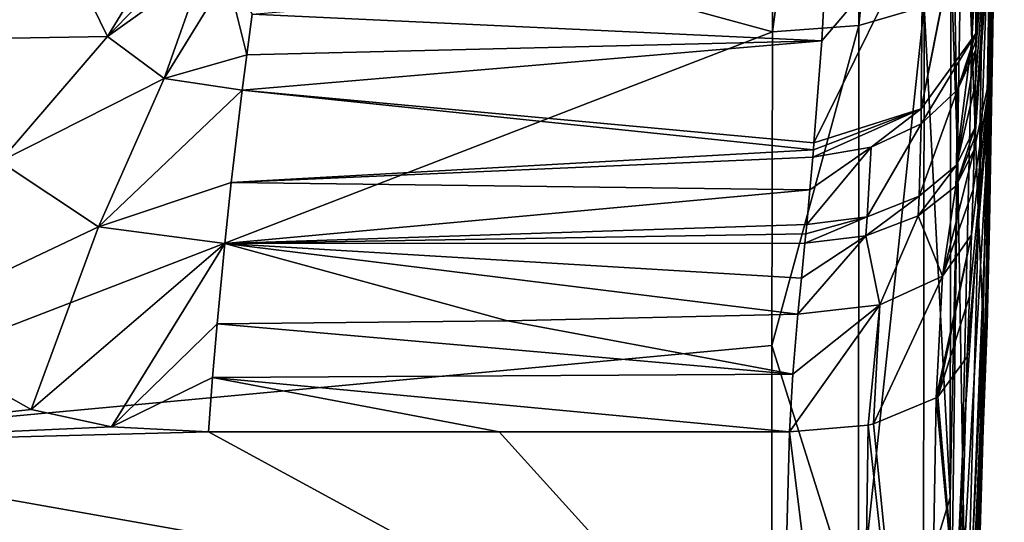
# Model space of a CAD drawing. Header units: metres. Extents: x -147 to 294, y -23 to 81.
# Tile 44 of 256: x 142.29 to 152.77, y -12.32 to -6.97. Entities that reach past the tile are written whole.
import ezdxf

# ---------------------------------------------------------------- set-up
doc = ezdxf.new("R2010")
doc.units = ezdxf.units.M
doc.layers.add('solid_AVA_153', color=7, linetype='CONTINUOUS')

msp = doc.modelspace()

# ---------------------------------------------------------------- linework, layer by layer
at = {"layer": 'solid_AVA_153'}
for points in [[(138.899994, -3.993908, 22.650578), (150.299973, -7.102334, 21.875942), (150.325775, -0.000002, 23)], [(151.246475, -0.000001, 22.762024), (150.325775, -0.000002, 23), (150.299973, -7.102334, 21.875942)], [(151.217911, -7.032546, 21.649996), (151.246475, -0.000001, 22.762024), (150.299973, -7.102334, 21.875942)], [(151.939529, 0, 22.102907), (151.246475, -0.000001, 22.762024), (151.217911, -7.032546, 21.649996)], [(151.912048, -6.83064, 21.023771), (151.939529, 0, 22.102907), (151.217911, -7.032546, 21.649996)], [(152.584579, -10.22092, -5.021813), (152.733582, 0, -8.681464), (152.706955, 0, -3.710917)], [(152.608002, -9.141561, -10.159876), (152.733582, 0, -8.681464), (152.584579, -10.22092, -5.021813)], [(152.584579, -10.22092, -5.021813), (152.706955, 0, -3.710917), (152.688599, 0, 0.000003)], [(152.657379, -5.299053, 0.000003), (152.584579, -10.22092, -5.021813), (152.688599, 0, 0.000003)], [(152.608002, -9.141561, -10.159876), (152.766327, 0, -14.3217), (152.733582, 0, -8.681464)], [(152.633453, -7.480734, -15.219829), (152.766327, 0, -14.3217), (152.608002, -9.141561, -10.159876)], [(152.633453, -7.480734, -15.219829), (152.659805, -5.358029, -19.959303), (152.766327, 0, -14.3217)], [(152.739014, -3.399882, -21.239639), (152.462296, -7.290513, -20.935604), (152.717285, -3.788273, -21.443432)], [(152.717361, -4.121246, -20.202629), (152.462296, -7.290513, -20.935604), (152.739014, -3.399882, -21.239639)], [(152.485001, -3.51912, 13.208054), (152.330231, -4.709014, 17.627546), (152.420837, -7.190202, 13.77856)], [(152.571091, -4.49962, 9.047288), (152.485001, -3.51912, 13.208054), (152.420837, -7.190202, 13.77856)], [(152.717285, -3.788273, -21.443432), (152.46283, -7.117789, -21.121222), (152.453201, -5.053329, -24.482506)], [(152.462296, -7.290513, -20.935604), (152.46283, -7.117789, -21.121222), (152.717285, -3.788273, -21.443432)], [(138.899994, -3.993908, 22.650578), (138.899994, -11.5, 19.918585), (150.299973, -7.102334, 21.875942)], [(152.717361, -4.121246, -20.202629), (152.451218, -8.123974, -20.114086), (152.460342, -7.649328, -20.547966)], [(152.659805, -5.358029, -19.959303), (152.451218, -8.123974, -20.114086), (152.717361, -4.121246, -20.202629)], [(152.717361, -4.121246, -20.202629), (152.460342, -7.649328, -20.547966), (152.462296, -7.290513, -20.935604)], [(152.269516, -8.392143, 17.610579), (152.201736, -4.426976, 20.728704), (152.198013, -6.324471, 20.229523)], [(152.330231, -4.709014, 17.627546), (152.201736, -4.426976, 20.728704), (152.269516, -8.392143, 17.610579)], [(152.571091, -4.49962, 9.047288), (152.420837, -7.190202, 13.77856), (152.490692, -9.071913, 9.502265)], [(152.630798, -5.099836, 4.628016), (152.571091, -4.49962, 9.047288), (152.490692, -9.071913, 9.502265)], [(152.420837, -7.190202, 13.77856), (152.330231, -4.709014, 17.627546), (152.269516, -8.392143, 17.610579)], [(151.882095, -7.919191, -21.881229), (152.452393, -5.007439, -24.601383), (152.453201, -5.053329, -24.482506)], [(151.882095, -7.919191, -21.881229), (151.898148, -5.932062, -24.974161), (152.452393, -5.007439, -24.601383)], [(151.882095, -7.919191, -21.881229), (152.453201, -5.053329, -24.482506), (152.46283, -7.117789, -21.121222)], [(152.630798, -5.099836, 4.628016), (152.490692, -9.071913, 9.502265), (152.539856, -10.221372, 4.863148)], [(152.630798, -5.099836, 4.628016), (152.539856, -10.221372, 4.863148), (152.563538, -10.603507, 0.000002)], [(152.630798, -5.099836, 4.628016), (152.563538, -10.603507, 0.000002), (152.657379, -5.299053, 0.000003)], [(152.657379, -5.299053, 0.000003), (152.563538, -10.603507, 0.000002), (152.584579, -10.22092, -5.021813)], [(152.659805, -5.358029, -19.959303), (152.445084, -8.357486, -19.926323), (152.448624, -8.23201, -20.023058)], [(152.633453, -7.480734, -15.219829), (152.445084, -8.357486, -19.926323), (152.659805, -5.358029, -19.959303)], [(152.659805, -5.358029, -19.959303), (152.448624, -8.23201, -20.023058), (152.451218, -8.123974, -20.114086)], [(142.813217, -6.308494, -24.230049), (141.372345, -7.182707, -22.476202), (141.054672, -5.537911, -22.971039)], [(151.898148, -5.932062, -24.974161), (150.741455, -8.283296, -22.232666), (150.823486, -7.198186, -23.61401)], [(151.882095, -7.919191, -21.881229), (150.741455, -8.283296, -22.232666), (151.898148, -5.932062, -24.974161)], [(151.898148, -5.932062, -24.974161), (150.823486, -7.198186, -23.61401), (150.868515, -6.397395, -25.158606)], [(143.851608, -6.123765, -26.239702), (143.224854, -7.151679, -23.87854), (142.813217, -6.308494, -24.230049)], [(143.851608, -6.123765, -26.239702), (144.040085, -6.304885, -26.156237), (143.224854, -7.151679, -23.87854)], [(142.813217, -6.308494, -24.230049), (143.224854, -7.151679, -23.87854), (141.372345, -7.182707, -22.476202)], [(144.040085, -6.304885, -26.156237), (144.24382, -6.424003, -26.113821), (143.224854, -7.151679, -23.87854)], [(151.912048, -6.83064, 21.023771), (152.189804, -12.055112, 17.426319), (152.198013, -6.324471, 20.229523)], [(152.269516, -8.392143, 17.610579), (152.198013, -6.324471, 20.229523), (152.189804, -12.055112, 17.426319)], [(144.24382, -6.424003, -26.113821), (143.827713, -7.598983, -23.685207), (143.224854, -7.151679, -23.87854)], [(144.24382, -6.424003, -26.113821), (144.498581, -6.503798, -26.101276), (143.827713, -7.598983, -23.685207)], [(150.868515, -6.397395, -25.158606), (150.823486, -7.198186, -23.61401), (144.765549, -6.911668, -25.19166)], [(144.498581, -6.503798, -26.101276), (144.70607, -7.345362, -24.311548), (143.827713, -7.598983, -23.685207)], [(144.498581, -6.503798, -26.101276), (144.765549, -6.911668, -25.19166), (144.70607, -7.345362, -24.311548)], [(150.823486, -7.198186, -23.61401), (144.70607, -7.345362, -24.311548), (144.765549, -6.911668, -25.19166)], [(151.912048, -6.83064, 21.023771), (151.217911, -7.032546, 21.649996), (151.214218, -13.375419, 18.416252)], [(151.906494, -12.988231, 17.881836), (151.912048, -6.83064, 21.023771), (151.214218, -13.375419, 18.416252)], [(151.906494, -12.988231, 17.881836), (152.189804, -12.055112, 17.426319), (151.912048, -6.83064, 21.023771)], [(138.899994, -11.5, 19.918585), (150.294159, -10.439131, 20.494501), (150.299973, -7.102334, 21.875942)], [(151.217911, -7.032546, 21.649996), (150.299973, -7.102334, 21.875942), (150.294159, -10.439131, 20.494501)], [(151.214218, -13.375419, 18.416252), (151.217911, -7.032546, 21.649996), (150.294159, -10.439131, 20.494501)], [(151.882111, -8.079421, -21.713781), (151.882095, -7.919191, -21.881229), (152.46283, -7.117789, -21.121222)], [(152.268051, -7.719973, -21.353453), (151.882111, -8.079421, -21.713781), (152.46283, -7.117789, -21.121222)], [(152.268051, -7.719973, -21.353453), (152.46283, -7.117789, -21.121222), (152.462479, -7.202214, -21.030321)], [(152.462296, -7.290513, -20.935604), (152.462479, -7.202214, -21.030321), (152.46283, -7.117789, -21.121222)], [(143.224854, -7.151679, -23.87854), (142.081223, -8.481938, -21.949457), (141.372345, -7.182707, -22.476202)], [(143.224854, -7.151679, -23.87854), (143.827713, -7.598983, -23.685207), (142.081223, -8.481938, -21.949457)], [(150.823486, -7.198186, -23.61401), (144.657654, -7.720986, -23.65906), (144.70607, -7.345362, -24.311548)], [(150.823486, -7.198186, -23.61401), (150.741455, -8.283296, -22.232666), (144.657654, -7.720986, -23.65906)], [(152.268051, -7.719973, -21.353453), (152.462479, -7.202214, -21.030321), (152.462296, -7.290513, -20.935604)], [(152.420837, -7.190202, 13.77856), (152.269516, -8.392143, 17.610579), (152.320847, -11.590572, 13.910863)], [(152.490692, -9.071913, 9.502265), (152.420837, -7.190202, 13.77856), (152.320847, -11.590572, 13.910863)], [(152.258942, -8.520795, -20.606449), (152.462296, -7.290513, -20.935604), (152.460342, -7.649328, -20.547966)], [(152.258942, -8.520795, -20.606449), (152.268051, -7.719973, -21.353453), (152.462296, -7.290513, -20.935604)], [(144.70607, -7.345362, -24.311548), (144.657654, -7.720986, -23.65906), (143.827713, -7.598983, -23.685207)], [(152.633453, -7.480734, -15.219829), (152.223419, -17.666899, -11.753711), (152.285477, -13.592897, -16.348017)], [(152.633453, -7.480734, -15.219829), (152.608002, -9.141561, -10.159876), (152.223419, -17.666899, -11.753711)], [(152.633453, -7.480734, -15.219829), (152.285477, -13.592897, -16.348017), (152.371552, -10.559393, -18.485107)], [(152.394791, -9.912636, -18.873209), (152.633453, -7.480734, -15.219829), (152.371552, -10.559393, -18.485107)], [(152.394791, -9.912636, -18.873209), (152.417953, -9.26013, -19.279236), (152.633453, -7.480734, -15.219829)], [(152.417953, -9.26013, -19.279236), (152.433746, -8.779311, -19.603882), (152.633453, -7.480734, -15.219829)], [(152.433746, -8.779311, -19.603882), (152.445084, -8.357486, -19.926323), (152.633453, -7.480734, -15.219829)], [(143.827713, -7.598983, -23.685207), (143.130371, -9.176477, -21.628286), (142.081223, -8.481938, -21.949457)], [(143.827713, -7.598983, -23.685207), (144.657654, -7.720986, -23.65906), (143.130371, -9.176477, -21.628286)], [(144.657654, -7.720986, -23.65906), (144.541061, -8.703504, -22.278402), (143.130371, -9.176477, -21.628286)], [(150.735596, -8.358459, -22.154545), (144.541061, -8.703504, -22.278402), (144.657654, -7.720986, -23.65906)], [(150.741455, -8.283296, -22.232666), (150.735596, -8.358459, -22.154545), (144.657654, -7.720986, -23.65906)], [(151.861694, -8.848696, -21.020643), (151.882111, -8.079421, -21.713781), (152.268051, -7.719973, -21.353453)], [(152.258942, -8.520795, -20.606449), (151.861694, -8.848696, -21.020643), (152.268051, -7.719973, -21.353453)], [(152.258942, -8.520795, -20.606449), (152.460342, -7.649328, -20.547966), (152.451218, -8.123974, -20.114086)], [(151.882095, -7.919191, -21.881229), (150.729721, -8.433891, -22.077946), (150.735596, -8.358459, -22.154545)], [(151.34935, -8.326756, -21.964663), (150.729721, -8.433891, -22.077946), (151.882095, -7.919191, -21.881229)], [(151.882095, -7.919191, -21.881229), (150.735596, -8.358459, -22.154545), (150.741455, -8.283296, -22.232666)], [(151.882111, -8.079421, -21.713781), (151.34935, -8.326756, -21.964663), (151.882095, -7.919191, -21.881229)], [(151.307571, -9.067822, -21.306667), (151.34935, -8.326756, -21.964663), (151.882111, -8.079421, -21.713781)], [(151.861694, -8.848696, -21.020643), (151.307571, -9.067822, -21.306667), (151.882111, -8.079421, -21.713781)], [(152.251999, -8.742867, -20.432545), (152.451218, -8.123974, -20.114086), (152.448624, -8.23201, -20.023058)], [(152.251999, -8.742867, -20.432545), (152.258942, -8.520795, -20.606449), (152.451218, -8.123974, -20.114086)], [(152.251999, -8.742867, -20.432545), (152.448624, -8.23201, -20.023058), (152.445084, -8.357486, -19.926323)], [(150.735596, -8.358459, -22.154545), (150.729721, -8.433891, -22.077946), (144.541061, -8.703504, -22.278402)], [(151.34935, -8.326756, -21.964663), (150.663635, -9.151661, -21.429905), (150.698792, -8.782857, -21.745773)], [(151.307571, -9.067822, -21.306667), (150.663635, -9.151661, -21.429905), (151.34935, -8.326756, -21.964663)], [(151.34935, -8.326756, -21.964663), (150.698792, -8.782857, -21.745773), (150.729721, -8.433891, -22.077946)], [(152.109741, -9.700809, -20.007748), (152.445084, -8.357486, -19.926323), (152.433746, -8.779311, -19.603882)], [(152.109741, -9.700809, -20.007748), (152.251999, -8.742867, -20.432545), (152.445084, -8.357486, -19.926323)], [(142.081223, -8.481938, -21.949457), (143.130371, -9.176477, -21.628286), (140.866119, -10.24561, -20.591927)], [(150.729721, -8.433891, -22.077946), (150.698792, -8.782857, -21.745773), (144.541061, -8.703504, -22.278402)], [(152.269516, -8.392143, 17.610579), (152.189804, -12.055112, 17.426319), (152.187546, -14.692011, 15.26645)], [(152.320847, -11.590572, 13.910863), (152.269516, -8.392143, 17.610579), (152.187546, -14.692011, 15.26645)], [(151.851578, -9.060339, -20.857916), (151.861694, -8.848696, -21.020643), (152.258942, -8.520795, -20.606449)], [(152.251999, -8.742867, -20.432545), (151.851578, -9.060339, -20.857916), (152.258942, -8.520795, -20.606449)], [(144.541061, -8.703504, -22.278402), (144.472092, -9.35365, -21.555832), (143.130371, -9.176477, -21.628286)], [(150.698792, -8.782857, -21.745773), (144.472092, -9.35365, -21.555832), (144.541061, -8.703504, -22.278402)], [(150.698792, -8.782857, -21.745773), (150.663635, -9.151661, -21.429905), (144.472092, -9.35365, -21.555832)], [(152.109741, -9.700809, -20.007748), (151.851578, -9.060339, -20.857916), (152.251999, -8.742867, -20.432545)], [(152.109741, -9.700809, -20.007748), (152.433746, -8.779311, -19.603882), (152.417953, -9.26013, -19.279236)], [(151.292877, -9.271024, -21.150351), (151.307571, -9.067822, -21.306667), (151.861694, -8.848696, -21.020643)], [(151.851578, -9.060339, -20.857916), (151.292877, -9.271024, -21.150351), (151.861694, -8.848696, -21.020643)], [(151.307571, -9.067822, -21.306667), (150.644287, -9.349123, -21.274036), (150.654037, -9.249461, -21.351612)], [(151.292877, -9.271024, -21.150351), (150.644287, -9.349123, -21.274036), (151.307571, -9.067822, -21.306667)], [(151.307571, -9.067822, -21.306667), (150.654037, -9.249461, -21.351612), (150.663635, -9.151661, -21.429905)], [(151.442657, -10.005858, -20.538662), (151.292877, -9.271024, -21.150351), (151.851578, -9.060339, -20.857916)], [(152.109741, -9.700809, -20.007748), (151.442657, -10.005858, -20.538662), (151.851578, -9.060339, -20.857916)], [(152.490692, -9.071913, 9.502265), (152.320847, -11.590572, 13.910863), (152.36203, -13.977228, 9.612755)], [(152.539856, -10.221372, 4.863148), (152.490692, -9.071913, 9.502265), (152.36203, -13.977228, 9.612755)], [(143.130371, -9.176477, -21.628286), (142.413742, -11.119012, -20.133741), (140.866119, -10.24561, -20.591927)], [(143.130371, -9.176477, -21.628286), (144.472092, -9.35365, -21.555832), (142.413742, -11.119012, -20.133741)], [(150.663635, -9.151661, -21.429905), (150.654037, -9.249461, -21.351612), (144.472092, -9.35365, -21.555832)], [(152.608002, -9.141561, -10.159876), (152.198685, -20.294727, -6.123505), (152.223419, -17.666899, -11.753711)], [(152.608002, -9.141561, -10.159876), (152.584579, -10.22092, -5.021813), (152.198685, -20.294727, -6.123505)], [(150.654037, -9.249461, -21.351612), (150.644287, -9.349123, -21.274036), (144.472092, -9.35365, -21.555832)], [(151.292877, -9.271024, -21.150351), (150.568222, -10.105992, -20.751396), (150.607529, -9.720668, -21.003418)], [(151.442657, -10.005858, -20.538662), (150.568222, -10.105992, -20.751396), (151.292877, -9.271024, -21.150351)], [(151.292877, -9.271024, -21.150351), (150.607529, -9.720668, -21.003418), (150.644287, -9.349123, -21.274036)], [(152.04184, -10.996338, -19.266075), (152.109741, -9.700809, -20.007748), (152.417953, -9.26013, -19.279236)], [(152.059875, -10.983651, -19.242838), (152.04184, -10.996338, -19.266075), (152.417953, -9.26013, -19.279236)], [(152.059875, -10.983651, -19.242838), (152.417953, -9.26013, -19.279236), (152.394791, -9.912636, -18.873209)], [(144.472092, -9.35365, -21.555832), (143.267334, -11.304712, -20.030064), (142.413742, -11.119012, -20.133741)], [(144.472092, -9.35365, -21.555832), (144.39151, -10.207575, -20.783794), (143.267334, -11.304712, -20.030064)], [(144.472092, -9.35365, -21.555832), (147.4814, -10.177658, -20.767586), (144.39151, -10.207575, -20.783794)], [(150.607529, -9.720668, -21.003418), (144.472092, -9.35365, -21.555832), (150.644287, -9.349123, -21.274036)], [(144.472092, -9.35365, -21.555832), (150.568222, -10.105992, -20.751396), (147.4814, -10.177658, -20.767586)], [(150.607529, -9.720668, -21.003418), (150.568222, -10.105992, -20.751396), (144.472092, -9.35365, -21.555832)], [(151.376144, -11.272654, -19.790781), (151.442657, -10.005858, -20.538662), (152.109741, -9.700809, -20.007748)], [(152.04184, -10.996338, -19.266075), (151.376144, -11.272654, -19.790781), (152.109741, -9.700809, -20.007748)], [(152.059875, -10.983651, -19.242838), (152.394791, -9.912636, -18.873209), (152.371552, -10.559393, -18.485107)], [(151.442657, -10.005858, -20.538662), (150.481705, -11.357803, -20.000008), (150.517029, -10.745264, -20.361504)], [(151.317398, -11.285911, -19.817846), (150.481705, -11.357803, -20.000008), (151.442657, -10.005858, -20.538662)], [(151.442657, -10.005858, -20.538662), (150.517029, -10.745264, -20.361504), (150.568222, -10.105992, -20.751396)], [(151.376144, -11.272654, -19.790781), (151.317398, -11.285911, -19.817846), (151.442657, -10.005858, -20.538662)], [(150.517029, -10.745264, -20.361504), (147.4814, -10.177658, -20.767586), (150.568222, -10.105992, -20.751396)], [(140.866119, -10.24561, -20.591927), (142.413742, -11.119012, -20.133741), (138.899994, -11.5, -19.918585)], [(144.343491, -10.780603, -20.359732), (143.267334, -11.304712, -20.030064), (144.39151, -10.207575, -20.783794)], [(150.517029, -10.745264, -20.361504), (144.343491, -10.780603, -20.359732), (144.39151, -10.207575, -20.783794)], [(150.517029, -10.745264, -20.361504), (144.39151, -10.207575, -20.783794), (147.4814, -10.177658, -20.767586)], [(152.584579, -10.22092, -5.021813), (152.563538, -10.603507, 0.000002), (152.198685, -20.294727, -6.123505)], [(152.539856, -10.221372, 4.863148), (152.36203, -13.977228, 9.612755), (152.391312, -15.425092, 4.907035)], [(152.539856, -10.221372, 4.863148), (152.391312, -15.425092, 4.907035), (152.407181, -15.904892, 0.000001)], [(152.539856, -10.221372, 4.863148), (152.407181, -15.904892, 0.000001), (152.563538, -10.603507, 0.000002)], [(138.899994, -11.5, 19.918585), (150.291565, -13.51845, 18.607836), (150.294159, -10.439131, 20.494501)], [(151.214218, -13.375419, 18.416252), (150.294159, -10.439131, 20.494501), (150.291565, -13.51845, 18.607836)], [(152.059875, -10.983651, -19.242838), (152.371552, -10.559393, -18.485107), (152.285477, -13.592897, -16.348017)], [(152.563538, -10.603507, 0.000002), (152.407181, -15.904892, 0.000001), (152.198685, -20.294727, -6.123505)], [(144.343491, -10.780603, -20.359732), (144.300003, -11.357817, -20), (143.267334, -11.304712, -20.030064)], [(144.343491, -10.780603, -20.359732), (147.390884, -11.35781, -20.000004), (144.300003, -11.357817, -20)], [(150.517029, -10.745264, -20.361504), (150.481705, -11.357803, -20.000008), (144.343491, -10.780603, -20.359732)], [(144.343491, -10.780603, -20.359732), (150.481705, -11.357803, -20.000008), (147.390884, -11.35781, -20.000004)], [(151.937485, -16.899685, -14.299398), (151.376144, -11.272654, -19.790781), (152.04184, -10.996338, -19.266075)], [(151.937485, -16.899685, -14.299398), (152.04184, -10.996338, -19.266075), (152.285477, -13.592897, -16.348017)], [(152.059875, -10.983651, -19.242838), (152.285477, -13.592897, -16.348017), (152.04184, -10.996338, -19.266075)], [(142.413742, -11.119012, -20.133741), (143.267334, -11.304712, -20.030064), (138.899994, -11.5, -19.918585)], [(143.267334, -11.304712, -20.030064), (144.300003, -11.357817, -20), (138.899994, -11.5, -19.918585)], [(151.230881, -17.388119, -14.71868), (150.481705, -11.357803, -20.000008), (151.317398, -11.285911, -19.817846)], [(151.937485, -16.899685, -14.299398), (151.230881, -17.388119, -14.71868), (151.317398, -11.285911, -19.817846)], [(151.937485, -16.899685, -14.299398), (151.317398, -11.285911, -19.817846), (151.376144, -11.272654, -19.790781)], [(144.300003, -11.357817, -20), (150.392685, -14.672705, -17.71191), (138.899994, -11.5, -19.918585)], [(144.300003, -11.357817, -20), (147.390884, -11.35781, -20.000004), (150.392685, -14.672705, -17.71191)], [(147.390884, -11.35781, -20.000004), (150.481705, -11.357803, -20.000008), (150.392685, -14.672705, -17.71191)], [(151.230881, -17.388119, -14.71868), (150.392685, -14.672705, -17.71191), (150.481705, -11.357803, -20.000008)], [(150.345932, -17.543156, -14.87406), (138.899994, -17.619022, -14.784115), (138.899994, -11.5, -19.918585)], [(150.392685, -14.672705, -17.71191), (150.345932, -17.543156, -14.87406), (138.899994, -11.5, -19.918585)], [(138.899994, -11.5, 19.918585), (138.899994, -17.619022, 14.784115), (150.291565, -13.51845, 18.607836)], [(152.320847, -11.590572, 13.910863), (152.187546, -14.692011, 15.26645), (152.186493, -16.949186, 12.712852)], [(152.36203, -13.977228, 9.612755), (152.320847, -11.590572, 13.910863), (152.186493, -16.949186, 12.712852)], [(151.906494, -12.988231, 17.881836), (152.187546, -14.692011, 15.26645), (152.189804, -12.055112, 17.426319)]]:
    msp.add_3dface(points, dxfattribs=at)

doc.saveas('drawing.dxf')
